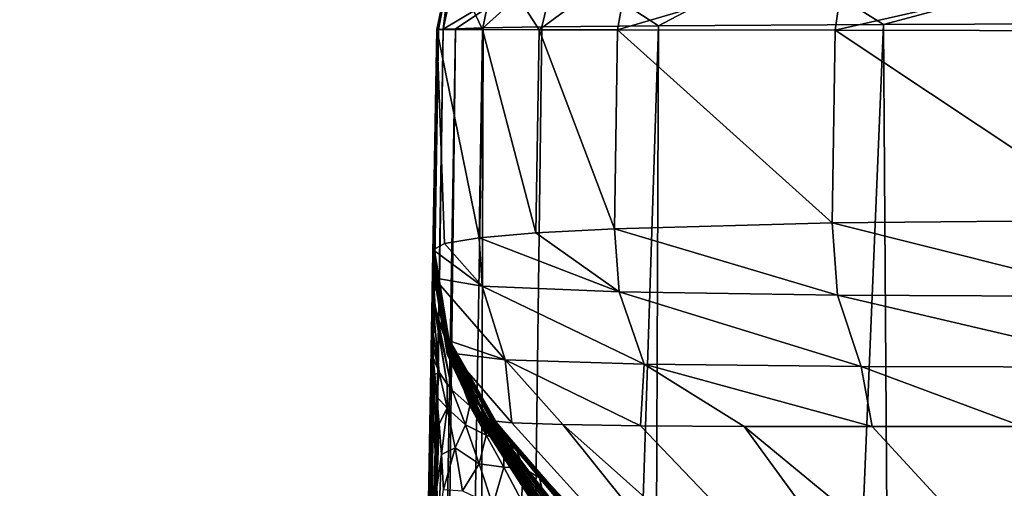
# Model space of a CAD drawing. Header units: millimetres. Extents: x -23 to 23, y 0 to 187.
# Tile 17 of 37: x -23.5 to -18.11, y 128.51 to 131.07. Entities that reach past the tile are written whole.
import ezdxf

# ---------------------------------------------------------------- set-up
doc = ezdxf.new("R2010")
doc.units = ezdxf.units.MM
doc.header["$LTSCALE"] = 83.635285
for name, color, linetype in [('10', 7, 'CONTINUOUS'), ('102', 7, 'CONTINUOUS'), ('109', 7, 'CONTINUOUS'), ('11', 7, 'CONTINUOUS'), ('110', 7, 'CONTINUOUS'), ('111', 7, 'CONTINUOUS'), ('12', 7, 'CONTINUOUS'), ('25', 7, 'CONTINUOUS'), ('26', 7, 'CONTINUOUS'), ('31', 7, 'CONTINUOUS'), ('35', 7, 'CONTINUOUS'), ('40', 7, 'CONTINUOUS'), ('56', 7, 'CONTINUOUS'), ('63', 7, 'CONTINUOUS'), ('7', 7, 'CONTINUOUS'), ('74', 7, 'CONTINUOUS'), ('75', 7, 'CONTINUOUS'), ('76', 7, 'CONTINUOUS'), ('77', 7, 'CONTINUOUS'), ('78', 7, 'CONTINUOUS'), ('79', 7, 'CONTINUOUS'), ('8', 7, 'CONTINUOUS'), ('80', 7, 'CONTINUOUS'), ('81', 7, 'CONTINUOUS'), ('82', 7, 'CONTINUOUS'), ('83', 7, 'CONTINUOUS'), ('9', 7, 'CONTINUOUS')]:
    doc.layers.add(name, color=color, linetype=linetype)

msp = doc.modelspace()

# ---------------------------------------------------------------- linework, layer by layer
at = {"layer": '10', "color": 7, "linetype": 'CONTINUOUS'}
for points in [[(-20.896, 128.8658, 95.4939), (-20.8886, 128.8624, 95.2606), (-20.9013, 128.8686, 95.7208), (-20.896, 128.8658, 95.4939)], [(-20.9013, 128.8686, 95.7208), (-20.8886, 128.8624, 95.2606), (-20.5175, 128.4072, 95.6665), (-20.9013, 128.8686, 95.7208)], [(-20.5175, 128.4072, 95.6665), (-20.8886, 128.8624, 95.2606), (-20.5009, 128.3964, 95.4729), (-20.5175, 128.4072, 95.6665)]]:
    msp.add_3dface(points, dxfattribs=at)
at = {"layer": '102', "color": 7, "linetype": 'CONTINUOUS'}
for points in [[(-21.1361, 131.3947, -0.0002), (-21.2171, 131.0174, 0.0001), (-21.1411, 131.3827, 124), (-21.1361, 131.3947, -0.0002)], [(-21.2171, 131.0174, 0.0001), (-21.2171, 131.0174, 62.0001), (-21.1411, 131.3827, 124), (-21.2171, 131.0174, 0.0001)], [(-21.2171, 131.0174, 62.0001), (-21.2171, 131.0174, 124), (-21.1411, 131.3827, 124), (-21.2171, 131.0174, 62.0001)]]:
    msp.add_3dface(points, dxfattribs=at)
at = {"layer": '109', "color": 7, "linetype": 'CONTINUOUS'}
for points in [[(-21.1151, 131.0222, -2.2515), (-21.182, 131.0191, -1.3526), (-20.5558, 131.3959, -5.1303), (-21.1151, 131.0222, -2.2515)], [(-20.5558, 131.3959, -5.1303), (-21.182, 131.0191, -1.3526), (-21.1006, 131.3959, -1.3485), (-20.5558, 131.3959, -5.1303)], [(-20.9636, 131.0263, -3.4754), (-21.1151, 131.0222, -2.2515), (-20.5558, 131.3959, -5.1303), (-20.9636, 131.0263, -3.4754)], [(-20.6433, 131.0318, -5.1134), (-20.9636, 131.0263, -3.4754), (-20.5558, 131.3959, -5.1303), (-20.6433, 131.0318, -5.1134)], [(-20.0042, 131.0385, -7.2764), (-20.6433, 131.0318, -5.1134), (-20.5558, 131.3959, -5.1303), (-20.0042, 131.0385, -7.2764)], [(-19.33, 131.3959, -8.7488), (-20.0042, 131.0385, -7.2764), (-20.5558, 131.3959, -5.1303), (-19.33, 131.3959, -8.7488)], [(-18.7723, 131.0457, -10.0803), (-20.0042, 131.0385, -7.2764), (-19.33, 131.3959, -8.7488), (-18.7723, 131.0457, -10.0803)], [(-17.4652, 131.3959, -12.0839), (-18.7723, 131.0457, -10.0803), (-19.33, 131.3959, -8.7488), (-17.4652, 131.3959, -12.0839)], [(-17.7782, 131.049, -11.762), (-18.7723, 131.0457, -10.0803), (-17.4652, 131.3959, -12.0839), (-17.7782, 131.049, -11.762)]]:
    msp.add_3dface(points, dxfattribs=at)
at = {"layer": '11', "color": 7, "linetype": 'CONTINUOUS'}
for points in [[(-21.0091, 128.9199, 116.7852), (-21.0087, 128.9202, 114.7234), (-19.2211, 126.1871, 116.8175), (-21.0091, 128.9199, 116.7852)], [(-20.9987, 128.913, 119.0678), (-21.0091, 128.9199, 116.7852), (-19.2211, 126.1871, 116.8175), (-20.9987, 128.913, 119.0678)], [(-21.0087, 128.9202, 114.7234), (-21.0027, 128.9173, 112.8745), (-19.2299, 126.1665, 114.6668), (-21.0087, 128.9202, 114.7234)], [(-19.2211, 126.1871, 116.8175), (-21.0087, 128.9202, 114.7234), (-19.2299, 126.1665, 114.6668), (-19.2211, 126.1871, 116.8175)], [(-21.0027, 128.9173, 112.8745), (-20.9946, 128.9134, 111.1985), (-19.1993, 126.1555, 112.4364), (-21.0027, 128.9173, 112.8745)], [(-19.2299, 126.1665, 114.6668), (-21.0027, 128.9173, 112.8745), (-19.1993, 126.1555, 112.4364), (-19.2299, 126.1665, 114.6668)], [(-20.9752, 128.9002, 121.4589), (-20.9987, 128.913, 119.0678), (-19.1645, 126.2207, 118.9061), (-20.9752, 128.9002, 121.4589)], [(-19.1645, 126.2207, 118.9061), (-20.9987, 128.913, 119.0678), (-19.2211, 126.1871, 116.8175), (-19.1645, 126.2207, 118.9061)], [(-20.9946, 128.9134, 111.1985), (-20.9863, 128.9094, 109.6701), (-19.1993, 126.1555, 112.4364), (-20.9946, 128.9134, 111.1985)], [(-20.9906, 128.9122, 99.3251), (-20.9907, 128.9094, 98.3701), (-18.5748, 125.3753, 100.6424), (-20.9906, 128.9122, 99.3251)], [(-20.9907, 128.9094, 98.3701), (-20.9845, 128.904, 97.9092), (-18.2372, 125.0258, 99.5526), (-20.9907, 128.9094, 98.3701)], [(-18.5748, 125.3753, 100.6424), (-20.9907, 128.9094, 98.3701), (-18.2372, 125.0258, 99.5526), (-18.5748, 125.3753, 100.6424)], [(-20.983, 128.9097, 100.4738), (-20.9906, 128.9122, 99.3251), (-18.7905, 125.6735, 102.0124), (-20.983, 128.9097, 100.4738)], [(-18.7905, 125.6735, 102.0124), (-20.9906, 128.9122, 99.3251), (-18.5748, 125.3753, 100.6424), (-18.7905, 125.6735, 102.0124)], [(-20.9863, 128.9094, 109.6701), (-20.979, 128.9061, 108.2623), (-19.1435, 126.1439, 110.1442), (-20.9863, 128.9094, 109.6701)], [(-19.1993, 126.1555, 112.4364), (-20.9863, 128.9094, 109.6701), (-19.1435, 126.1439, 110.1442), (-19.1993, 126.1555, 112.4364)], [(-20.9845, 128.904, 97.9092), (-20.97, 128.8946, 97.419), (-18.2372, 125.0258, 99.5526), (-20.9845, 128.904, 97.9092)], [(-20.9743, 128.9056, 101.8872), (-20.983, 128.9097, 100.4738), (-18.9206, 125.896, 103.6965), (-20.9743, 128.9056, 101.8872)], [(-18.9206, 125.896, 103.6965), (-20.983, 128.9097, 100.4738), (-18.7905, 125.6735, 102.0124), (-18.9206, 125.896, 103.6965)], [(-20.979, 128.9061, 108.2623), (-20.9697, 128.9024, 105.7333), (-19.0769, 126.1131, 107.8554), (-20.979, 128.9061, 108.2623)], [(-19.1435, 126.1439, 110.1442), (-20.979, 128.9061, 108.2623), (-19.0769, 126.1131, 107.8554), (-19.1435, 126.1439, 110.1442)], [(-20.9383, 128.8823, 123.8676), (-20.9752, 128.9002, 121.4589), (-18.9073, 126.3174, 123.0537), (-20.9383, 128.8823, 123.8676)], [(-18.9073, 126.3174, 123.0537), (-20.9752, 128.9002, 121.4589), (-19.0614, 126.2671, 120.9708), (-18.9073, 126.3174, 123.0537)], [(-19.0614, 126.2671, 120.9708), (-20.9752, 128.9002, 121.4589), (-19.1645, 126.2207, 118.9061), (-19.0614, 126.2671, 120.9708)], [(-20.9688, 128.9026, 103.6207), (-20.9743, 128.9056, 101.8872), (-19.0062, 126.0381, 105.6707), (-20.9688, 128.9026, 103.6207)], [(-19.0062, 126.0381, 105.6707), (-20.9743, 128.9056, 101.8872), (-18.9206, 125.896, 103.6965), (-19.0062, 126.0381, 105.6707)], [(-20.97, 128.8946, 97.419), (-20.9468, 128.8829, 96.8841), (-17.7692, 124.6619, 98.6802), (-20.97, 128.8946, 97.419)], [(-18.2372, 125.0258, 99.5526), (-20.97, 128.8946, 97.419), (-17.7692, 124.6619, 98.6802), (-18.2372, 125.0258, 99.5526)], [(-20.9697, 128.9024, 105.7333), (-20.9688, 128.9026, 103.6207), (-19.0062, 126.0381, 105.6707), (-20.9697, 128.9024, 105.7333)], [(-19.0769, 126.1131, 107.8554), (-20.9697, 128.9024, 105.7333), (-19.0062, 126.0381, 105.6707), (-19.0769, 126.1131, 107.8554)], [(-20.9468, 128.8829, 96.8841), (-20.9163, 128.8704, 96.2873), (-20.0346, 127.6932, 97.0084), (-20.9468, 128.8829, 96.8841)], [(-17.7692, 124.6619, 98.6802), (-20.9468, 128.8829, 96.8841), (-18.618, 125.9223, 97.5763), (-17.7692, 124.6619, 98.6802)], [(-18.618, 125.9223, 97.5763), (-20.9468, 128.8829, 96.8841), (-19.4223, 126.9048, 97.2966), (-18.618, 125.9223, 97.5763)], [(-19.4223, 126.9048, 97.2966), (-20.9468, 128.8829, 96.8841), (-20.0346, 127.6932, 97.0084), (-19.4223, 126.9048, 97.2966)]]:
    msp.add_3dface(points, dxfattribs=at)
at = {"layer": '110', "color": 7, "linetype": 'CONTINUOUS'}
for points in [[(-21.2083, 131.0176, -0.6721), (-21.2171, 131.0174, 0.0001), (-21.1361, 131.3947, -0.0002), (-21.2083, 131.0176, -0.6721)], [(-21.182, 131.0191, -1.3526), (-21.2083, 131.0176, -0.6721), (-21.1361, 131.3947, -0.0002), (-21.182, 131.0191, -1.3526)], [(-21.182, 131.0191, -1.3526), (-21.1361, 131.3947, -0.0002), (-21.1006, 131.3959, -1.3485), (-21.182, 131.0191, -1.3526)]]:
    msp.add_3dface(points, dxfattribs=at)
at = {"layer": '111', "color": 7, "linetype": 'CONTINUOUS'}
for points in [[(-21.2171, 131.0174, 124), (-20.9669, 131.017, 126.2229), (-21.1411, 131.3827, 124), (-21.2171, 131.0174, 124)], [(-21.1411, 131.3827, 124), (-20.9669, 131.017, 126.2229), (-20.8933, 131.3827, 126.2041), (-21.1411, 131.3827, 124)], [(-20.9669, 131.017, 126.2229), (-20.6569, 131.0164, 127.3), (-20.8933, 131.3827, 126.2041), (-20.9669, 131.017, 126.2229)], [(-20.8933, 131.3827, 126.2041), (-20.6569, 131.0164, 127.3), (-20.1623, 131.3827, 128.2976), (-20.8933, 131.3827, 126.2041)], [(-20.6569, 131.0164, 127.3), (-20.2282, 131.0157, 128.3359), (-20.1623, 131.3827, 128.2976), (-20.6569, 131.0164, 127.3)], [(-20.2282, 131.0157, 128.3359), (-19.0384, 131.0136, 130.2312), (-18.9845, 131.3827, 130.1768), (-20.2282, 131.0157, 128.3359)], [(-20.1623, 131.3827, 128.2976), (-20.2282, 131.0157, 128.3359), (-18.9845, 131.3827, 130.1768), (-20.1623, 131.3827, 128.2976)], [(-19.0384, 131.0136, 130.2312), (-17.458, 131.0109, 131.8136), (-17.4182, 131.3827, 131.7481), (-19.0384, 131.0136, 130.2312)], [(-18.9845, 131.3827, 130.1768), (-19.0384, 131.0136, 130.2312), (-17.4182, 131.3827, 131.7481), (-18.9845, 131.3827, 130.1768)]]:
    msp.add_3dface(points, dxfattribs=at)
at = {"layer": '12', "color": 7, "linetype": 'CONTINUOUS'}
for points in [[(-20.9383, 128.8823, 123.8676), (-18.9073, 126.3174, 123.0537), (-18.4652, 126.2812, 124.8829), (-20.9383, 128.8823, 123.8676)], [(-20.9351, 128.8799, 123.9506), (-20.9383, 128.8823, 123.8676), (-18.4652, 126.2812, 124.8829), (-20.9351, 128.8799, 123.9506)], [(-20.9317, 128.8783, 124.0352), (-20.9351, 128.8799, 123.9506), (-18.4652, 126.2812, 124.8829), (-20.9317, 128.8783, 124.0352)], [(-20.8063, 128.8645, 125.2597), (-20.9317, 128.8783, 124.0352), (-18.4652, 126.2812, 124.8829), (-20.8063, 128.8645, 125.2597)], [(-20.5286, 128.8552, 126.4642), (-20.8063, 128.8645, 125.2597), (-18.4652, 126.2812, 124.8829), (-20.5286, 128.8552, 126.4642)], [(-20.1025, 128.8487, 127.6267), (-20.5286, 128.8552, 126.4642), (-17.7249, 126.3596, 126.657), (-20.1025, 128.8487, 127.6267)], [(-17.7249, 126.3596, 126.657), (-20.5286, 128.8552, 126.4642), (-18.4652, 126.2812, 124.8829), (-17.7249, 126.3596, 126.657)], [(-19.5352, 128.8451, 128.7269), (-20.1025, 128.8487, 127.6267), (-17.7249, 126.3596, 126.657), (-19.5352, 128.8451, 128.7269)], [(-18.8351, 128.8439, 129.7485), (-19.5352, 128.8451, 128.7269), (-16.627, 126.4453, 128.2554), (-18.8351, 128.8439, 129.7485)], [(-16.627, 126.4453, 128.2554), (-19.5352, 128.8451, 128.7269), (-17.7249, 126.3596, 126.657), (-16.627, 126.4453, 128.2554)], [(-18.0126, 128.8441, 130.6761), (-18.8351, 128.8439, 129.7485), (-16.627, 126.4453, 128.2554), (-18.0126, 128.8441, 130.6761)]]:
    msp.add_3dface(points, dxfattribs=at)
at = {"layer": '25', "color": 7, "linetype": 'CONTINUOUS'}
for points in [[(-21.2171, 131.0174, 0.0001), (-21.3191, 125.1653, 0.0001), (-21.402, 120.4095, 0.0617), (-21.2171, 131.0174, 0.0001)], [(-21.3828, 121.5059, 0.2464), (-21.2171, 131.0174, 0.0001), (-21.402, 120.4095, 0.0617), (-21.3828, 121.5059, 0.2464)], [(-21.2171, 131.0174, 0.0001), (-21.3828, 121.5059, 0.2464), (-21.3461, 123.6133, 0.9782), (-21.2171, 131.0174, 0.0001)], [(-21.3129, 125.519, 2.1623), (-21.2171, 131.0174, 0.0001), (-21.3461, 123.6133, 0.9782), (-21.3129, 125.519, 2.1623)], [(-21.285, 127.1218, 3.7455), (-21.2171, 131.0174, 0.0001), (-21.3129, 125.519, 2.1623), (-21.285, 127.1218, 3.7455)], [(-21.2638, 128.3398, 5.6561), (-21.2171, 131.0174, 0.0001), (-21.285, 127.1218, 3.7455), (-21.2638, 128.3398, 5.6561)], [(-21.256, 128.7889, 6.7176), (-21.2171, 131.0174, 0.0001), (-21.2638, 128.3398, 5.6561), (-21.256, 128.7889, 6.7176)], [(-21.2502, 129.1209, 7.8333), (-21.2171, 131.0174, 0.0001), (-21.256, 128.7889, 6.7176), (-21.2502, 129.1209, 7.8333)], [(-21.2466, 129.3275, 8.9782), (-21.2171, 131.0174, 0.0001), (-21.2502, 129.1209, 7.8333), (-21.2466, 129.3275, 8.9782)], [(-21.2452, 129.4055, 10.1313), (-21.2171, 131.0174, 0.0001), (-21.2466, 129.3275, 8.9782), (-21.2452, 129.4055, 10.1313)], [(-21.2424, 129.5658, 20.9773), (-21.2171, 131.0174, 0.0001), (-21.2452, 129.4055, 10.1313), (-21.2424, 129.5658, 20.9773)], [(-21.242, 129.5885, 22.5663), (-21.2171, 131.0174, 0.0001), (-21.2424, 129.5658, 20.9773), (-21.242, 129.5885, 22.5663)], [(-21.24, 129.7072, 30.8594), (-21.2171, 131.0174, 0.0001), (-21.242, 129.5885, 22.5663), (-21.24, 129.7072, 30.8594)], [(-21.2382, 129.8057, 39.8446), (-21.2171, 131.0174, 0.0001), (-21.24, 129.7072, 30.8594), (-21.2382, 129.8057, 39.8446)], [(-21.2389, 129.767, 120.6175), (-21.2171, 131.0174, 62.0001), (-21.2393, 129.7472, 117.6074), (-21.2389, 129.767, 120.6175)], [(-21.2393, 129.7472, 117.6074), (-21.2171, 131.0174, 62.0001), (-21.2393, 129.7453, 114.8083), (-21.2393, 129.7472, 117.6074)], [(-21.2393, 129.7453, 114.8083), (-21.2171, 131.0174, 62.0001), (-21.2391, 129.7554, 112.1996), (-21.2393, 129.7453, 114.8083)], [(-21.2391, 129.7554, 112.1996), (-21.2171, 131.0174, 62.0001), (-21.2389, 129.7686, 109.7524), (-21.2391, 129.7554, 112.1996)], [(-21.2386, 129.7868, 103.2576), (-21.2171, 131.0174, 62.0001), (-21.239, 129.7646, 99.5847), (-21.2386, 129.7868, 103.2576)], [(-21.239, 129.7646, 99.5847), (-21.2171, 131.0174, 62.0001), (-21.2377, 129.8351, 96.0367), (-21.239, 129.7646, 99.5847)], [(-21.2382, 129.8085, 123.8531), (-21.2171, 131.0174, 62.0001), (-21.2389, 129.767, 120.6175), (-21.2382, 129.8085, 123.8531)], [(-21.2389, 129.7686, 109.7524), (-21.2171, 131.0174, 62.0001), (-21.2387, 129.7799, 107.4492), (-21.2389, 129.7686, 109.7524)], [(-21.2387, 129.7799, 107.4492), (-21.2171, 131.0174, 62.0001), (-21.2386, 129.7868, 103.2576), (-21.2387, 129.7799, 107.4492)], [(-21.2377, 129.8377, 48), (-21.2171, 131.0174, 0.0001), (-21.2382, 129.8057, 39.8446), (-21.2377, 129.8377, 48)], [(-21.2381, 129.8125, 124), (-21.2171, 131.0174, 62.0001), (-21.2382, 129.8101, 123.9261), (-21.2381, 129.8125, 124)], [(-21.2382, 129.8101, 123.9261), (-21.2171, 131.0174, 62.0001), (-21.2382, 129.8085, 123.8531), (-21.2382, 129.8101, 123.9261)], [(-21.2171, 131.0174, 124), (-21.2171, 131.0174, 62.0001), (-21.2381, 129.8125, 124), (-21.2171, 131.0174, 124)], [(-21.2171, 131.0174, 62.0001), (-21.2171, 131.0174, 0.0001), (-21.2377, 129.8377, 48), (-21.2171, 131.0174, 62.0001)], [(-21.2377, 129.8351, 96.0367), (-21.2171, 131.0174, 62.0001), (-21.2376, 129.8414, 95.7325), (-21.2377, 129.8351, 96.0367)], [(-21.2376, 129.8408, 94.4389), (-21.2171, 131.0174, 62.0001), (-21.2377, 129.8377, 94), (-21.2376, 129.8408, 94.4389)], [(-21.2377, 129.8377, 94), (-21.2171, 131.0174, 62.0001), (-21.2377, 129.8377, 71), (-21.2377, 129.8377, 94)], [(-21.2377, 129.8377, 71), (-21.2171, 131.0174, 62.0001), (-21.2377, 129.8377, 48), (-21.2377, 129.8377, 71)], [(-21.2376, 129.8414, 95.7325), (-21.2171, 131.0174, 62.0001), (-21.2376, 129.8449, 95.5106), (-21.2376, 129.8414, 95.7325)], [(-21.2376, 129.8449, 95.5106), (-21.2171, 131.0174, 62.0001), (-21.2375, 129.8502, 95.2871), (-21.2376, 129.8449, 95.5106)], [(-21.2375, 129.8499, 94.8651), (-21.2171, 131.0174, 62.0001), (-21.2376, 129.8408, 94.4389), (-21.2375, 129.8499, 94.8651)], [(-21.2375, 129.8502, 95.2871), (-21.2171, 131.0174, 62.0001), (-21.2374, 129.8529, 95.0756), (-21.2375, 129.8502, 95.2871)], [(-21.2374, 129.8529, 95.0756), (-21.2171, 131.0174, 62.0001), (-21.2375, 129.8499, 94.8651), (-21.2374, 129.8529, 95.0756)], [(-21.2379, 129.8239, 96.3319), (-21.239, 129.7646, 99.5847), (-21.2377, 129.8351, 96.0367), (-21.2379, 129.8239, 96.3319)]]:
    msp.add_3dface(points, dxfattribs=at)
at = {"layer": '26', "color": 7, "linetype": 'CONTINUOUS'}
for points in [[(-21.2171, 131.0174, 124), (-21.2381, 129.8125, 124), (-21.1746, 129.8471, 125.1197), (-21.2171, 131.0174, 124)], [(-20.9669, 131.017, 126.2229), (-21.2171, 131.0174, 124), (-20.9862, 129.8779, 126.2255), (-20.9669, 131.017, 126.2229)], [(-20.9862, 129.8779, 126.2255), (-21.2171, 131.0174, 124), (-21.1746, 129.8471, 125.1197), (-20.9862, 129.8779, 126.2255)], [(-20.6752, 129.9044, 127.3032), (-20.9669, 131.017, 126.2229), (-20.9862, 129.8779, 126.2255), (-20.6752, 129.9044, 127.3032)], [(-20.6569, 131.0164, 127.3), (-20.9669, 131.017, 126.2229), (-20.6752, 129.9044, 127.3032), (-20.6569, 131.0164, 127.3)], [(-20.2457, 129.9267, 128.339), (-20.6569, 131.0164, 127.3), (-20.6752, 129.9044, 127.3032), (-20.2457, 129.9267, 128.339)], [(-20.2282, 131.0157, 128.3359), (-20.6569, 131.0164, 127.3), (-20.2457, 129.9267, 128.339), (-20.2282, 131.0157, 128.3359)], [(-19.0544, 129.9595, 130.2342), (-20.2282, 131.0157, 128.3359), (-20.2457, 129.9267, 128.339), (-19.0544, 129.9595, 130.2342)], [(-19.0384, 131.0136, 130.2312), (-20.2282, 131.0157, 128.3359), (-19.0544, 129.9595, 130.2342), (-19.0384, 131.0136, 130.2312)], [(-17.472, 129.9745, 131.8168), (-19.0384, 131.0136, 130.2312), (-19.0544, 129.9595, 130.2342), (-17.472, 129.9745, 131.8168)], [(-17.458, 131.0109, 131.8136), (-19.0384, 131.0136, 130.2312), (-17.472, 129.9745, 131.8168), (-17.458, 131.0109, 131.8136)]]:
    msp.add_3dface(points, dxfattribs=at)
at = {"layer": '31', "color": 7, "linetype": 'CONTINUOUS'}
for points in [[(-19.2053, 126.916, 94), (-20.9052, 128.8695, 94), (-19.5569, 127.2963, 48), (-19.2053, 126.916, 94)], [(-20.9052, 128.8695, 94), (-20.9052, 128.8695, 71), (-20.7808, 128.7163, 48), (-20.9052, 128.8695, 94)], [(-19.5569, 127.2963, 48), (-20.9052, 128.8695, 94), (-20.146, 127.9606, 48), (-19.5569, 127.2963, 48)], [(-20.146, 127.9606, 48), (-20.9052, 128.8695, 94), (-20.2747, 128.1103, 48), (-20.146, 127.9606, 48)], [(-20.2747, 128.1103, 48), (-20.9052, 128.8695, 94), (-20.4025, 128.2608, 48), (-20.2747, 128.1103, 48)], [(-20.4025, 128.2608, 48), (-20.9052, 128.8695, 94), (-20.5295, 128.4119, 48), (-20.4025, 128.2608, 48)], [(-20.5295, 128.4119, 48), (-20.9052, 128.8695, 94), (-20.6556, 128.5637, 48), (-20.5295, 128.4119, 48)], [(-20.6556, 128.5637, 48), (-20.9052, 128.8695, 94), (-20.7808, 128.7163, 48), (-20.6556, 128.5637, 48)], [(-20.9052, 128.8695, 71), (-20.9052, 128.8695, 48), (-20.7808, 128.7163, 48), (-20.9052, 128.8695, 71)]]:
    msp.add_3dface(points, dxfattribs=at)
at = {"layer": '35', "color": 7, "linetype": 'CONTINUOUS'}
for points in [[(-21.2051, 129.1413, 17.4124), (-21.2369, 129.22, 10.1336), (-21.2278, 129.1303, 10.1812), (-21.2051, 129.1413, 17.4124)], [(-21.2165, 129.0073, 10.1892), (-21.2051, 129.1413, 17.4124), (-21.2278, 129.1303, 10.1812), (-21.2165, 129.0073, 10.1892)], [(-21.1606, 128.9454, 17.6352), (-21.2051, 129.1413, 17.4124), (-21.2165, 129.0073, 10.1892), (-21.1606, 128.9454, 17.6352)], [(-21.2051, 129.1413, 17.4124), (-21.1606, 128.9454, 17.6352), (-21.1611, 129.0759, 22.7709), (-21.2051, 129.1413, 17.4124)], [(-21.1611, 129.0759, 22.7709), (-21.1606, 128.9454, 17.6352), (-21.1332, 129.043, 25.339), (-21.1611, 129.0759, 22.7709)], [(-21.1332, 129.043, 25.339), (-21.1606, 128.9454, 17.6352), (-21.0611, 128.8531, 25.1537), (-21.1332, 129.043, 25.339)], [(-21.1332, 129.043, 25.339), (-21.0611, 128.8531, 25.1537), (-21.0366, 128.9572, 32.9638), (-21.1332, 129.043, 25.339)], [(-21.2042, 128.8588, 10.1552), (-21.1606, 128.9454, 17.6352), (-21.2165, 129.0073, 10.1892), (-21.2042, 128.8588, 10.1552)], [(-21.1921, 128.691, 10.0874), (-21.1606, 128.9454, 17.6352), (-21.2042, 128.8588, 10.1552), (-21.1921, 128.691, 10.0874)], [(-21.1178, 128.7279, 17.5034), (-21.1606, 128.9454, 17.6352), (-21.1921, 128.691, 10.0874), (-21.1178, 128.7279, 17.5034)], [(-21.1606, 128.9454, 17.6352), (-21.1178, 128.7279, 17.5034), (-21.0611, 128.8531, 25.1537), (-21.1606, 128.9454, 17.6352)], [(-21.0366, 128.9572, 32.9638), (-21.0611, 128.8531, 25.1537), (-20.9467, 128.7967, 32.7778), (-21.0366, 128.9572, 32.9638)], [(-21.0366, 128.9572, 32.9638), (-20.9467, 128.7967, 32.7778), (-20.9927, 128.9256, 36.3358), (-21.0366, 128.9572, 32.9638)], [(-20.9927, 128.9256, 36.3358), (-20.9467, 128.7967, 32.7778), (-20.9446, 128.8947, 40.6919), (-20.9927, 128.9256, 36.3358)], [(-20.9446, 128.8947, 40.6919), (-20.9467, 128.7967, 32.7778), (-20.8501, 128.7643, 40.4376), (-20.9446, 128.8947, 40.6919)], [(-20.9052, 128.8695, 48), (-20.9446, 128.8947, 40.6919), (-20.8501, 128.7643, 40.4376), (-20.9052, 128.8695, 48)], [(-21.0611, 128.8531, 25.1537), (-21.1178, 128.7279, 17.5034), (-20.9858, 128.6405, 25.0224), (-21.0611, 128.8531, 25.1537)], [(-21.0611, 128.8531, 25.1537), (-20.9858, 128.6405, 25.0224), (-20.9467, 128.7967, 32.7778), (-21.0611, 128.8531, 25.1537)], [(-20.7808, 128.7163, 48), (-20.9052, 128.8695, 48), (-20.8501, 128.7643, 40.4376), (-20.7808, 128.7163, 48)], [(-20.9467, 128.7967, 32.7778), (-20.9858, 128.6405, 25.0224), (-20.8508, 128.6215, 32.7147), (-20.9467, 128.7967, 32.7778)], [(-20.9467, 128.7967, 32.7778), (-20.8508, 128.6215, 32.7147), (-20.8501, 128.7643, 40.4376), (-20.9467, 128.7967, 32.7778)], [(-20.8501, 128.7643, 40.4376), (-20.8508, 128.6215, 32.7147), (-20.7424, 128.6173, 40.4295), (-20.8501, 128.7643, 40.4376)], [(-20.7808, 128.7163, 48), (-20.8501, 128.7643, 40.4376), (-20.7424, 128.6173, 40.4295), (-20.7808, 128.7163, 48)], [(-21.1804, 128.5006, 9.9924), (-21.1178, 128.7279, 17.5034), (-21.1921, 128.691, 10.0874), (-21.1804, 128.5006, 9.9924)], [(-21.0768, 128.4927, 17.3349), (-21.1178, 128.7279, 17.5034), (-21.1804, 128.5006, 9.9924), (-21.0768, 128.4927, 17.3349)], [(-21.1178, 128.7279, 17.5034), (-21.0768, 128.4927, 17.3349), (-20.9858, 128.6405, 25.0224), (-21.1178, 128.7279, 17.5034)], [(-20.6556, 128.5637, 48), (-20.7808, 128.7163, 48), (-20.7424, 128.6173, 40.4295), (-20.6556, 128.5637, 48)], [(-20.9858, 128.6405, 25.0224), (-21.0768, 128.4927, 17.3349), (-20.9113, 128.4141, 24.8775), (-20.9858, 128.6405, 25.0224)], [(-20.9858, 128.6405, 25.0224), (-20.9113, 128.4141, 24.8775), (-20.8508, 128.6215, 32.7147), (-20.9858, 128.6405, 25.0224)], [(-20.8508, 128.6215, 32.7147), (-20.9113, 128.4141, 24.8775), (-20.7545, 128.4403, 32.6492), (-20.8508, 128.6215, 32.7147)], [(-20.8508, 128.6215, 32.7147), (-20.7545, 128.4403, 32.6492), (-20.7424, 128.6173, 40.4295), (-20.8508, 128.6215, 32.7147)], [(-20.7424, 128.6173, 40.4295), (-20.7545, 128.4403, 32.6492), (-20.6341, 128.4692, 40.4214), (-20.7424, 128.6173, 40.4295)], [(-20.6556, 128.5637, 48), (-20.7424, 128.6173, 40.4295), (-20.6341, 128.4692, 40.4214), (-20.6556, 128.5637, 48)], [(-20.5295, 128.4119, 48), (-20.6556, 128.5637, 48), (-20.6341, 128.4692, 40.4214), (-20.5295, 128.4119, 48)]]:
    msp.add_3dface(points, dxfattribs=at)
at = {"layer": '40', "color": 7, "linetype": 'CONTINUOUS'}
for points in [[(-21.2382, 128.8846, 7.9832), (-21.2369, 129.22, 10.1336), (-21.2418, 129.1796, 8.9912), (-21.2382, 128.8846, 7.9832)], [(-21.2278, 129.1303, 10.1812), (-21.2369, 129.22, 10.1336), (-21.2382, 128.8846, 7.9832), (-21.2278, 129.1303, 10.1812)], [(-21.2477, 129.0124, 7.869), (-21.2382, 128.8846, 7.9832), (-21.2418, 129.1796, 8.9912), (-21.2477, 129.0124, 7.869)], [(-21.2278, 129.1303, 10.1812), (-21.2382, 128.8846, 7.9832), (-21.2272, 128.7107, 8.0085), (-21.2278, 129.1303, 10.1812)], [(-21.2165, 129.0073, 10.1892), (-21.2278, 129.1303, 10.1812), (-21.2272, 128.7107, 8.0085), (-21.2165, 129.0073, 10.1892)], [(-21.2549, 128.7151, 6.7591), (-21.2573, 128.1845, 5.8673), (-21.2477, 129.0124, 7.869), (-21.2549, 128.7151, 6.7591)], [(-21.2477, 129.0124, 7.869), (-21.2573, 128.1845, 5.8673), (-21.2382, 128.8846, 7.9832), (-21.2477, 129.0124, 7.869)], [(-21.2042, 128.8588, 10.1552), (-21.2165, 129.0073, 10.1892), (-21.2272, 128.7107, 8.0085), (-21.2042, 128.8588, 10.1552)], [(-21.2573, 128.1845, 5.8673), (-21.2499, 128.0135, 5.9385), (-21.2382, 128.8846, 7.9832), (-21.2573, 128.1845, 5.8673)], [(-21.2382, 128.8846, 7.9832), (-21.2499, 128.0135, 5.9385), (-21.2272, 128.7107, 8.0085), (-21.2382, 128.8846, 7.9832)], [(-21.2042, 128.8588, 10.1552), (-21.2272, 128.7107, 8.0085), (-21.2167, 128.5123, 7.9709), (-21.2042, 128.8588, 10.1552)], [(-21.1921, 128.691, 10.0874), (-21.2042, 128.8588, 10.1552), (-21.2167, 128.5123, 7.9709), (-21.1921, 128.691, 10.0874)], [(-21.2633, 128.2966, 5.7033), (-21.2573, 128.1845, 5.8673), (-21.2549, 128.7151, 6.7591), (-21.2633, 128.2966, 5.7033)], [(-21.2499, 128.0135, 5.9385), (-21.2429, 127.8117, 5.9395), (-21.2272, 128.7107, 8.0085), (-21.2499, 128.0135, 5.9385)], [(-21.2272, 128.7107, 8.0085), (-21.2429, 127.8117, 5.9395), (-21.2167, 128.5123, 7.9709), (-21.2272, 128.7107, 8.0085)], [(-21.1921, 128.691, 10.0874), (-21.2167, 128.5123, 7.9709), (-21.2078, 128.3001, 7.8968), (-21.1921, 128.691, 10.0874)], [(-21.1804, 128.5006, 9.9924), (-21.1921, 128.691, 10.0874), (-21.2078, 128.3001, 7.8968), (-21.1804, 128.5006, 9.9924)], [(-21.2429, 127.8117, 5.9395), (-21.2375, 127.5943, 5.8994), (-21.2167, 128.5123, 7.9709), (-21.2429, 127.8117, 5.9395)], [(-21.2167, 128.5123, 7.9709), (-21.2375, 127.5943, 5.8994), (-21.2078, 128.3001, 7.8968), (-21.2167, 128.5123, 7.9709)]]:
    msp.add_3dface(points, dxfattribs=at)
at = {"layer": '56', "color": 7, "linetype": 'CONTINUOUS'}
for points in [[(-20.9013, 128.8686, 95.7208), (-20.9163, 128.8704, 96.2873), (-20.9092, 128.8724, 96.0088), (-20.9013, 128.8686, 95.7208)], [(-20.9013, 128.8686, 95.7208), (-20.5175, 128.4072, 95.6665), (-20.9163, 128.8704, 96.2873), (-20.9013, 128.8686, 95.7208)], [(-20.9163, 128.8704, 96.2873), (-20.5175, 128.4072, 95.6665), (-20.0346, 127.6932, 97.0084), (-20.9163, 128.8704, 96.2873)]]:
    msp.add_3dface(points, dxfattribs=at)
at = {"layer": '63', "color": 7, "linetype": 'CONTINUOUS'}
for points in [[(-20.8926, 128.867, 94.8931), (-20.487, 128.3811, 94.8298), (-20.8908, 128.8675, 95.076), (-20.8926, 128.867, 94.8931)], [(-20.487, 128.3811, 94.8298), (-20.8886, 128.8624, 95.2606), (-20.8908, 128.8675, 95.076), (-20.487, 128.3811, 94.8298)], [(-20.8886, 128.8624, 95.2606), (-20.487, 128.3811, 94.8298), (-20.5009, 128.3964, 95.4729), (-20.8886, 128.8624, 95.2606)]]:
    msp.add_3dface(points, dxfattribs=at)
at = {"layer": '7', "color": 7, "linetype": 'CONTINUOUS'}
for points in [[(-21.0649, 98.3545, -7.8468), (-21.5062, 98.3545, -5.6614), (-20.9636, 131.0263, -3.4754), (-21.0649, 98.3545, -7.8468)], [(-20.9636, 131.0263, -3.4754), (-21.5062, 98.3545, -5.6614), (-21.1151, 131.0222, -2.2515), (-20.9636, 131.0263, -3.4754)], [(-20.1365, 98.3545, -10.5681), (-21.0649, 98.3545, -7.8468), (-20.0042, 131.0385, -7.2764), (-20.1365, 98.3545, -10.5681)], [(-20.0042, 131.0385, -7.2764), (-21.0649, 98.3545, -7.8468), (-20.6433, 131.0318, -5.1134), (-20.0042, 131.0385, -7.2764)], [(-20.6433, 131.0318, -5.1134), (-21.0649, 98.3545, -7.8468), (-20.9636, 131.0263, -3.4754), (-20.6433, 131.0318, -5.1134)], [(-18.5512, 98.3545, -13.5084), (-20.1365, 98.3545, -10.5681), (-18.7723, 131.0457, -10.0803), (-18.5512, 98.3545, -13.5084)], [(-18.7723, 131.0457, -10.0803), (-20.1365, 98.3545, -10.5681), (-20.0042, 131.0385, -7.2764), (-18.7723, 131.0457, -10.0803)], [(-17.7782, 131.049, -11.762), (-18.5512, 98.3545, -13.5084), (-18.7723, 131.0457, -10.0803), (-17.7782, 131.049, -11.762)], [(-16.2824, 98.3545, -16.2824), (-18.5512, 98.3545, -13.5084), (-15.1136, 131.052, -15.0447), (-16.2824, 98.3545, -16.2824)], [(-15.1136, 131.052, -15.0447), (-18.5512, 98.3545, -13.5084), (-16.529, 131.0512, -13.4708), (-15.1136, 131.052, -15.0447)], [(-16.529, 131.0512, -13.4708), (-18.5512, 98.3545, -13.5084), (-17.7782, 131.049, -11.762), (-16.529, 131.0512, -13.4708)], [(-21.6608, 98.3545, -4.2081), (-21.182, 131.0191, -1.3526), (-21.1151, 131.0222, -2.2515), (-21.6608, 98.3545, -4.2081)], [(-21.5062, 98.3545, -5.6614), (-21.6608, 98.3545, -4.2081), (-21.1151, 131.0222, -2.2515), (-21.5062, 98.3545, -5.6614)]]:
    msp.add_3dface(points, dxfattribs=at)
at = {"layer": '74', "color": 7, "linetype": 'CONTINUOUS'}
for points in [[(-21.2452, 129.4055, 10.1313), (-21.2466, 129.3275, 8.9782), (-21.244, 129.3126, 10.1324), (-21.2452, 129.4055, 10.1313)], [(-21.2466, 129.3275, 8.9782), (-21.2502, 129.1209, 7.8333), (-21.2418, 129.1796, 8.9912), (-21.2466, 129.3275, 8.9782)], [(-21.2369, 129.22, 10.1336), (-21.2466, 129.3275, 8.9782), (-21.2418, 129.1796, 8.9912), (-21.2369, 129.22, 10.1336)], [(-21.2466, 129.3275, 8.9782), (-21.2369, 129.22, 10.1336), (-21.244, 129.3126, 10.1324), (-21.2466, 129.3275, 8.9782)], [(-21.2502, 129.1209, 7.8333), (-21.2477, 129.0124, 7.869), (-21.2418, 129.1796, 8.9912), (-21.2502, 129.1209, 7.8333)], [(-21.2502, 129.1209, 7.8333), (-21.256, 128.7889, 6.7176), (-21.2549, 128.7151, 6.7591), (-21.2502, 129.1209, 7.8333)], [(-21.2502, 129.1209, 7.8333), (-21.2549, 128.7151, 6.7591), (-21.2477, 129.0124, 7.869), (-21.2502, 129.1209, 7.8333)], [(-21.256, 128.7889, 6.7176), (-21.2638, 128.3398, 5.6561), (-21.2633, 128.2966, 5.7033), (-21.256, 128.7889, 6.7176)], [(-21.256, 128.7889, 6.7176), (-21.2633, 128.2966, 5.7033), (-21.2549, 128.7151, 6.7591), (-21.256, 128.7889, 6.7176)]]:
    msp.add_3dface(points, dxfattribs=at)
at = {"layer": '75', "color": 7, "linetype": 'CONTINUOUS'}
for points in [[(-21.2382, 129.8057, 39.8446), (-21.24, 129.7072, 30.8594), (-21.182, 129.3698, 39.5023), (-21.2382, 129.8057, 39.8446)], [(-21.2377, 129.8377, 48), (-21.2382, 129.8057, 39.8446), (-21.1566, 129.3244, 48), (-21.2377, 129.8377, 48)], [(-21.2382, 129.8057, 39.8446), (-21.182, 129.3698, 39.5023), (-21.1566, 129.3244, 48), (-21.2382, 129.8057, 39.8446)], [(-21.24, 129.7072, 30.8594), (-21.242, 129.5885, 22.5663), (-21.2246, 129.4706, 31.0029), (-21.24, 129.7072, 30.8594)], [(-21.24, 129.7072, 30.8594), (-21.2246, 129.4706, 31.0029), (-21.182, 129.3698, 39.5023), (-21.24, 129.7072, 30.8594)], [(-21.242, 129.5885, 22.5663), (-21.2424, 129.5658, 20.9773), (-21.1611, 129.0759, 22.7709), (-21.242, 129.5885, 22.5663)], [(-21.242, 129.5885, 22.5663), (-21.1611, 129.0759, 22.7709), (-21.1332, 129.043, 25.339), (-21.242, 129.5885, 22.5663)], [(-21.242, 129.5885, 22.5663), (-21.1332, 129.043, 25.339), (-21.2246, 129.4706, 31.0029), (-21.242, 129.5885, 22.5663)], [(-21.2424, 129.5658, 20.9773), (-21.2452, 129.4055, 10.1313), (-21.2051, 129.1413, 17.4124), (-21.2424, 129.5658, 20.9773)], [(-21.2424, 129.5658, 20.9773), (-21.2051, 129.1413, 17.4124), (-21.1611, 129.0759, 22.7709), (-21.2424, 129.5658, 20.9773)], [(-21.1332, 129.043, 25.339), (-21.0366, 128.9572, 32.9638), (-21.2246, 129.4706, 31.0029), (-21.1332, 129.043, 25.339)], [(-21.0366, 128.9572, 32.9638), (-20.9927, 128.9256, 36.3358), (-21.2246, 129.4706, 31.0029), (-21.0366, 128.9572, 32.9638)], [(-21.2246, 129.4706, 31.0029), (-20.9927, 128.9256, 36.3358), (-21.182, 129.3698, 39.5023), (-21.2246, 129.4706, 31.0029)], [(-21.2051, 129.1413, 17.4124), (-21.2452, 129.4055, 10.1313), (-21.244, 129.3126, 10.1324), (-21.2051, 129.1413, 17.4124)], [(-20.9446, 128.8947, 40.6919), (-20.9052, 128.8695, 48), (-21.182, 129.3698, 39.5023), (-20.9446, 128.8947, 40.6919)], [(-21.182, 129.3698, 39.5023), (-20.9052, 128.8695, 48), (-21.1566, 129.3244, 48), (-21.182, 129.3698, 39.5023)], [(-20.9927, 128.9256, 36.3358), (-20.9446, 128.8947, 40.6919), (-21.182, 129.3698, 39.5023), (-20.9927, 128.9256, 36.3358)], [(-21.2369, 129.22, 10.1336), (-21.2051, 129.1413, 17.4124), (-21.244, 129.3126, 10.1324), (-21.2369, 129.22, 10.1336)]]:
    msp.add_3dface(points, dxfattribs=at)
at = {"layer": '76', "color": 7, "linetype": 'CONTINUOUS'}
for points in [[(-21.2377, 129.8377, 94), (-21.2377, 129.8377, 71), (-21.1566, 129.3244, 48), (-21.2377, 129.8377, 94)], [(-21.2377, 129.8377, 94), (-21.1566, 129.3244, 48), (-21.1566, 129.3244, 94), (-21.2377, 129.8377, 94)], [(-21.2377, 129.8377, 71), (-21.2377, 129.8377, 48), (-21.1566, 129.3244, 48), (-21.2377, 129.8377, 71)], [(-20.9052, 128.8695, 71), (-20.9052, 128.8695, 94), (-21.1566, 129.3244, 94), (-20.9052, 128.8695, 71)], [(-20.9052, 128.8695, 48), (-20.9052, 128.8695, 71), (-21.1566, 129.3244, 94), (-20.9052, 128.8695, 48)], [(-21.1566, 129.3244, 48), (-20.9052, 128.8695, 48), (-21.1566, 129.3244, 94), (-21.1566, 129.3244, 48)]]:
    msp.add_3dface(points, dxfattribs=at)
at = {"layer": '77', "color": 7, "linetype": 'CONTINUOUS'}
for points in [[(-21.2376, 129.8408, 94.4389), (-21.2377, 129.8377, 94), (-21.1566, 129.3244, 94), (-21.2376, 129.8408, 94.4389)], [(-21.2375, 129.8499, 94.8651), (-21.2376, 129.8408, 94.4389), (-21.1566, 129.3244, 94), (-21.2375, 129.8499, 94.8651)], [(-21.2375, 129.8499, 94.8651), (-21.1566, 129.3244, 94), (-21.1532, 129.3275, 94.88), (-21.2375, 129.8499, 94.8651)], [(-21.1566, 129.3244, 94), (-20.9052, 128.8695, 94), (-21.1532, 129.3275, 94.88), (-21.1566, 129.3244, 94)], [(-20.9052, 128.8695, 94), (-20.9019, 128.8688, 94.4583), (-21.1532, 129.3275, 94.88), (-20.9052, 128.8695, 94)], [(-20.9019, 128.8688, 94.4583), (-20.8926, 128.867, 94.8931), (-21.1532, 129.3275, 94.88), (-20.9019, 128.8688, 94.4583)]]:
    msp.add_3dface(points, dxfattribs=at)
at = {"layer": '78', "color": 7, "linetype": 'CONTINUOUS'}
for points in [[(-21.2375, 129.8502, 95.2871), (-21.2374, 129.8529, 95.0756), (-21.1521, 129.3248, 95.2729), (-21.2375, 129.8502, 95.2871)], [(-21.2374, 129.8529, 95.0756), (-21.2375, 129.8499, 94.8651), (-21.1521, 129.3248, 95.2729), (-21.2374, 129.8529, 95.0756)], [(-21.2375, 129.8499, 94.8651), (-21.1532, 129.3275, 94.88), (-21.1521, 129.3248, 95.2729), (-21.2375, 129.8499, 94.8651)], [(-21.1532, 129.3275, 94.88), (-20.8926, 128.867, 94.8931), (-21.1521, 129.3248, 95.2729), (-21.1532, 129.3275, 94.88)], [(-20.8926, 128.867, 94.8931), (-20.8908, 128.8675, 95.076), (-21.1521, 129.3248, 95.2729), (-20.8926, 128.867, 94.8931)], [(-20.8908, 128.8675, 95.076), (-20.8886, 128.8624, 95.2606), (-21.1521, 129.3248, 95.2729), (-20.8908, 128.8675, 95.076)]]:
    msp.add_3dface(points, dxfattribs=at)
at = {"layer": '79', "color": 7, "linetype": 'CONTINUOUS'}
for points in [[(-21.2376, 129.8449, 95.5106), (-21.2375, 129.8502, 95.2871), (-21.1521, 129.3248, 95.2729), (-21.2376, 129.8449, 95.5106)], [(-21.2376, 129.8414, 95.7325), (-21.2376, 129.8449, 95.5106), (-21.1521, 129.3248, 95.2729), (-21.2376, 129.8414, 95.7325)], [(-21.2376, 129.8414, 95.7325), (-21.1521, 129.3248, 95.2729), (-21.1555, 129.3253, 95.7263), (-21.2376, 129.8414, 95.7325)], [(-21.1521, 129.3248, 95.2729), (-20.9013, 128.8686, 95.7208), (-21.1555, 129.3253, 95.7263), (-21.1521, 129.3248, 95.2729)], [(-20.8886, 128.8624, 95.2606), (-20.896, 128.8658, 95.4939), (-21.1521, 129.3248, 95.2729), (-20.8886, 128.8624, 95.2606)], [(-20.896, 128.8658, 95.4939), (-20.9013, 128.8686, 95.7208), (-21.1521, 129.3248, 95.2729), (-20.896, 128.8658, 95.4939)]]:
    msp.add_3dface(points, dxfattribs=at)
at = {"layer": '8', "color": 7, "linetype": 'CONTINUOUS'}
for points in [[(-23.4997, 0, -0.1212), (-21.4213, 119.3015, 0), (-21.2083, 131.0176, -0.6721), (-23.4997, 0, -0.1212)], [(-23.3202, 0, -8.6084), (-23.4997, 0, -0.1212), (-21.2083, 131.0176, -0.6721), (-23.3202, 0, -8.6084)], [(-21.182, 131.0191, -1.3526), (-21.6608, 98.3545, -4.2081), (-23.3202, 0, -8.6084), (-21.182, 131.0191, -1.3526)], [(-21.182, 131.0191, -1.3526), (-23.3202, 0, -8.6084), (-21.2083, 131.0176, -0.6721), (-21.182, 131.0191, -1.3526)], [(-21.4213, 119.3015, 0), (-21.3191, 125.1653, 0.0001), (-21.2083, 131.0176, -0.6721), (-21.4213, 119.3015, 0)], [(-21.3191, 125.1653, 0.0001), (-21.2171, 131.0174, 0.0001), (-21.2083, 131.0176, -0.6721), (-21.3191, 125.1653, 0.0001)]]:
    msp.add_3dface(points, dxfattribs=at)
at = {"layer": '80', "color": 7, "linetype": 'CONTINUOUS'}
for points in [[(-21.2377, 129.8351, 96.0367), (-21.2376, 129.8414, 95.7325), (-21.1555, 129.3253, 95.7263), (-21.2377, 129.8351, 96.0367)], [(-21.2379, 129.8239, 96.3319), (-21.2377, 129.8351, 96.0367), (-21.1555, 129.3253, 95.7263), (-21.2379, 129.8239, 96.3319)], [(-21.2379, 129.8239, 96.3319), (-21.1555, 129.3253, 95.7263), (-21.1596, 129.3193, 96.3082), (-21.2379, 129.8239, 96.3319)], [(-21.1555, 129.3253, 95.7263), (-20.9013, 128.8686, 95.7208), (-21.1596, 129.3193, 96.3082), (-21.1555, 129.3253, 95.7263)], [(-20.9013, 128.8686, 95.7208), (-20.9092, 128.8724, 96.0088), (-21.1596, 129.3193, 96.3082), (-20.9013, 128.8686, 95.7208)], [(-20.9092, 128.8724, 96.0088), (-20.9163, 128.8704, 96.2873), (-21.1596, 129.3193, 96.3082), (-20.9092, 128.8724, 96.0088)]]:
    msp.add_3dface(points, dxfattribs=at)
at = {"layer": '81', "color": 7, "linetype": 'CONTINUOUS'}
for points in [[(-21.239, 129.7646, 99.5847), (-21.2379, 129.8239, 96.3319), (-21.1604, 129.272, 100.9074), (-21.239, 129.7646, 99.5847)], [(-21.2386, 129.7868, 103.2576), (-21.239, 129.7646, 99.5847), (-21.1604, 129.272, 100.9074), (-21.2386, 129.7868, 103.2576)], [(-21.2382, 129.8085, 123.8531), (-21.2389, 129.767, 120.6175), (-21.1655, 129.3204, 123.8608), (-21.2382, 129.8085, 123.8531)], [(-21.2387, 129.7799, 107.4492), (-21.2386, 129.7868, 103.2576), (-21.1603, 129.2812, 105.496), (-21.2387, 129.7799, 107.4492)], [(-21.1603, 129.2812, 105.496), (-21.2386, 129.7868, 103.2576), (-21.1604, 129.272, 100.9074), (-21.1603, 129.2812, 105.496)], [(-21.2379, 129.8239, 96.3319), (-21.1596, 129.3193, 96.3082), (-21.1604, 129.272, 100.9074), (-21.2379, 129.8239, 96.3319)], [(-21.2389, 129.767, 120.6175), (-21.2393, 129.7472, 117.6074), (-21.1608, 129.2504, 119.2694), (-21.2389, 129.767, 120.6175)], [(-21.2393, 129.7453, 114.8083), (-21.2391, 129.7554, 112.1996), (-21.161, 129.2409, 114.6768), (-21.2393, 129.7453, 114.8083)], [(-21.2393, 129.7472, 117.6074), (-21.2393, 129.7453, 114.8083), (-21.1608, 129.2504, 119.2694), (-21.2393, 129.7472, 117.6074)], [(-21.1608, 129.2504, 119.2694), (-21.2393, 129.7453, 114.8083), (-21.161, 129.2409, 114.6768), (-21.1608, 129.2504, 119.2694)], [(-21.2391, 129.7554, 112.1996), (-21.2389, 129.7686, 109.7524), (-21.1606, 129.2616, 110.0857), (-21.2391, 129.7554, 112.1996)], [(-21.161, 129.2409, 114.6768), (-21.2391, 129.7554, 112.1996), (-21.1606, 129.2616, 110.0857), (-21.161, 129.2409, 114.6768)], [(-21.2389, 129.7686, 109.7524), (-21.2387, 129.7799, 107.4492), (-21.1606, 129.2616, 110.0857), (-21.2389, 129.7686, 109.7524)], [(-21.1655, 129.3204, 123.8608), (-21.2389, 129.767, 120.6175), (-21.1599, 129.3035, 123.861), (-21.1655, 129.3204, 123.8608)], [(-21.1599, 129.3035, 123.861), (-21.2389, 129.767, 120.6175), (-21.1608, 129.2504, 119.2694), (-21.1599, 129.3035, 123.861)], [(-21.1606, 129.2616, 110.0857), (-21.2387, 129.7799, 107.4492), (-21.1603, 129.2812, 105.496), (-21.1606, 129.2616, 110.0857)], [(-20.9383, 128.8823, 123.8676), (-21.1599, 129.3035, 123.861), (-21.1608, 129.2504, 119.2694), (-20.9383, 128.8823, 123.8676)], [(-21.1596, 129.3193, 96.3082), (-20.983, 128.9097, 100.4738), (-21.1604, 129.272, 100.9074), (-21.1596, 129.3193, 96.3082)], [(-20.9163, 128.8704, 96.2873), (-20.9468, 128.8829, 96.8841), (-21.1596, 129.3193, 96.3082), (-20.9163, 128.8704, 96.2873)], [(-20.9468, 128.8829, 96.8841), (-20.97, 128.8946, 97.419), (-21.1596, 129.3193, 96.3082), (-20.9468, 128.8829, 96.8841)], [(-20.97, 128.8946, 97.419), (-20.9845, 128.904, 97.9092), (-21.1596, 129.3193, 96.3082), (-20.97, 128.8946, 97.419)], [(-20.9845, 128.904, 97.9092), (-20.9907, 128.9094, 98.3701), (-21.1596, 129.3193, 96.3082), (-20.9845, 128.904, 97.9092)], [(-20.9907, 128.9094, 98.3701), (-20.9906, 128.9122, 99.3251), (-21.1596, 129.3193, 96.3082), (-20.9907, 128.9094, 98.3701)], [(-20.9906, 128.9122, 99.3251), (-20.983, 128.9097, 100.4738), (-21.1596, 129.3193, 96.3082), (-20.9906, 128.9122, 99.3251)], [(-21.0027, 128.9173, 112.8745), (-21.161, 129.2409, 114.6768), (-21.1606, 129.2616, 110.0857), (-21.0027, 128.9173, 112.8745)], [(-20.9987, 128.913, 119.0678), (-21.1608, 129.2504, 119.2694), (-21.161, 129.2409, 114.6768), (-20.9987, 128.913, 119.0678)], [(-20.9987, 128.913, 119.0678), (-20.9752, 128.9002, 121.4589), (-21.1608, 129.2504, 119.2694), (-20.9987, 128.913, 119.0678)], [(-20.9752, 128.9002, 121.4589), (-20.9383, 128.8823, 123.8676), (-21.1608, 129.2504, 119.2694), (-20.9752, 128.9002, 121.4589)], [(-20.9863, 128.9094, 109.6701), (-21.1606, 129.2616, 110.0857), (-21.1603, 129.2812, 105.496), (-20.9863, 128.9094, 109.6701)], [(-20.9863, 128.9094, 109.6701), (-20.9946, 128.9134, 111.1985), (-21.1606, 129.2616, 110.0857), (-20.9863, 128.9094, 109.6701)], [(-20.9946, 128.9134, 111.1985), (-21.0027, 128.9173, 112.8745), (-21.1606, 129.2616, 110.0857), (-20.9946, 128.9134, 111.1985)], [(-20.9688, 128.9026, 103.6207), (-21.1603, 129.2812, 105.496), (-21.1604, 129.272, 100.9074), (-20.9688, 128.9026, 103.6207)], [(-20.983, 128.9097, 100.4738), (-20.9743, 128.9056, 101.8872), (-21.1604, 129.272, 100.9074), (-20.983, 128.9097, 100.4738)], [(-20.9743, 128.9056, 101.8872), (-20.9688, 128.9026, 103.6207), (-21.1604, 129.272, 100.9074), (-20.9743, 128.9056, 101.8872)], [(-20.9688, 128.9026, 103.6207), (-20.9697, 128.9024, 105.7333), (-21.1603, 129.2812, 105.496), (-20.9688, 128.9026, 103.6207)], [(-20.9697, 128.9024, 105.7333), (-20.979, 128.9061, 108.2623), (-21.1603, 129.2812, 105.496), (-20.9697, 128.9024, 105.7333)], [(-20.979, 128.9061, 108.2623), (-20.9863, 128.9094, 109.6701), (-21.1603, 129.2812, 105.496), (-20.979, 128.9061, 108.2623)], [(-21.0027, 128.9173, 112.8745), (-21.0087, 128.9202, 114.7234), (-21.161, 129.2409, 114.6768), (-21.0027, 128.9173, 112.8745)], [(-21.0087, 128.9202, 114.7234), (-21.0091, 128.9199, 116.7852), (-21.161, 129.2409, 114.6768), (-21.0087, 128.9202, 114.7234)], [(-21.0091, 128.9199, 116.7852), (-20.9987, 128.913, 119.0678), (-21.161, 129.2409, 114.6768), (-21.0091, 128.9199, 116.7852)]]:
    msp.add_3dface(points, dxfattribs=at)
at = {"layer": '82', "color": 7, "linetype": 'CONTINUOUS'}
for points in [[(-21.2381, 129.8125, 124), (-21.2382, 129.8101, 123.9261), (-21.1655, 129.3204, 123.8608), (-21.2381, 129.8125, 124)], [(-21.2382, 129.8101, 123.9261), (-21.2382, 129.8085, 123.8531), (-21.1655, 129.3204, 123.8608), (-21.2382, 129.8101, 123.9261)], [(-21.2381, 129.8125, 124), (-21.1655, 129.3204, 123.8608), (-21.2329, 129.6586, 124.0058), (-21.2381, 129.8125, 124)], [(-21.2329, 129.6586, 124.0058), (-21.1655, 129.3204, 123.8608), (-21.1637, 129.3196, 124.0186), (-21.2329, 129.6586, 124.0058)], [(-21.1655, 129.3204, 123.8608), (-21.1599, 129.3035, 123.861), (-21.1637, 129.3196, 124.0186), (-21.1655, 129.3204, 123.8608)], [(-21.1637, 129.3196, 124.0186), (-21.1599, 129.3035, 123.861), (-21.1377, 129.2466, 124.0214), (-21.1637, 129.3196, 124.0186)], [(-21.1599, 129.3035, 123.861), (-20.9383, 128.8823, 123.8676), (-21.1377, 129.2466, 124.0214), (-21.1599, 129.3035, 123.861)], [(-20.9383, 128.8823, 123.8676), (-20.9351, 128.8799, 123.9506), (-21.1377, 129.2466, 124.0214), (-20.9383, 128.8823, 123.8676)], [(-20.9351, 128.8799, 123.9506), (-20.9317, 128.8783, 124.0352), (-21.1377, 129.2466, 124.0214), (-20.9351, 128.8799, 123.9506)]]:
    msp.add_3dface(points, dxfattribs=at)
at = {"layer": '83', "color": 7, "linetype": 'CONTINUOUS'}
for points in [[(-19.0544, 129.9595, 130.2342), (-20.2457, 129.9267, 128.339), (-19.0256, 129.5634, 130.1939), (-19.0544, 129.9595, 130.2342)], [(-17.472, 129.9745, 131.8168), (-19.0544, 129.9595, 130.2342), (-17.4479, 129.5564, 131.7661), (-17.472, 129.9745, 131.8168)], [(-17.4479, 129.5564, 131.7661), (-19.0544, 129.9595, 130.2342), (-19.0256, 129.5634, 130.1939), (-17.4479, 129.5564, 131.7661)], [(-20.6752, 129.9044, 127.3032), (-20.9862, 129.8779, 126.2255), (-20.2196, 129.5815, 128.3133), (-20.6752, 129.9044, 127.3032)], [(-20.2457, 129.9267, 128.339), (-20.6752, 129.9044, 127.3032), (-20.2196, 129.5815, 128.3133), (-20.2457, 129.9267, 128.339)], [(-19.0256, 129.5634, 130.1939), (-20.2457, 129.9267, 128.339), (-20.2196, 129.5815, 128.3133), (-19.0256, 129.5634, 130.1939)], [(-21.1746, 129.8471, 125.1197), (-21.2381, 129.8125, 124), (-20.9689, 129.613, 126.2159), (-21.1746, 129.8471, 125.1197)], [(-20.9862, 129.8779, 126.2255), (-21.1746, 129.8471, 125.1197), (-20.9689, 129.613, 126.2159), (-20.9862, 129.8779, 126.2255)], [(-20.2196, 129.5815, 128.3133), (-20.9862, 129.8779, 126.2255), (-20.9689, 129.613, 126.2159), (-20.2196, 129.5815, 128.3133)], [(-21.2381, 129.8125, 124), (-21.2329, 129.6586, 124.0058), (-20.9689, 129.613, 126.2159), (-21.2381, 129.8125, 124)], [(-21.2329, 129.6586, 124.0058), (-21.1637, 129.3196, 124.0186), (-20.8436, 129.2092, 126.2002), (-21.2329, 129.6586, 124.0058)], [(-20.9689, 129.613, 126.2159), (-21.2329, 129.6586, 124.0058), (-20.8436, 129.2092, 126.2002), (-20.9689, 129.613, 126.2159)], [(-20.2196, 129.5815, 128.3133), (-20.9689, 129.613, 126.2159), (-20.0822, 129.1852, 128.2574), (-20.2196, 129.5815, 128.3133)], [(-20.0822, 129.1852, 128.2574), (-20.9689, 129.613, 126.2159), (-20.8436, 129.2092, 126.2002), (-20.0822, 129.1852, 128.2574)], [(-19.0256, 129.5634, 130.1939), (-20.2196, 129.5815, 128.3133), (-18.8947, 129.1729, 130.0973), (-19.0256, 129.5634, 130.1939)], [(-18.8947, 129.1729, 130.0973), (-20.2196, 129.5815, 128.3133), (-20.0822, 129.1852, 128.2574), (-18.8947, 129.1729, 130.0973)], [(-17.4479, 129.5564, 131.7661), (-19.0256, 129.5634, 130.1939), (-17.3403, 129.1688, 131.6349), (-17.4479, 129.5564, 131.7661)], [(-17.3403, 129.1688, 131.6349), (-19.0256, 129.5634, 130.1939), (-18.8947, 129.1729, 130.0973), (-17.3403, 129.1688, 131.6349)], [(-21.1637, 129.3196, 124.0186), (-21.1377, 129.2466, 124.0214), (-20.8436, 129.2092, 126.2002), (-21.1637, 129.3196, 124.0186)], [(-20.9317, 128.8783, 124.0352), (-20.8063, 128.8645, 125.2597), (-21.1377, 129.2466, 124.0214), (-20.9317, 128.8783, 124.0352)], [(-21.1377, 129.2466, 124.0214), (-20.8063, 128.8645, 125.2597), (-20.8436, 129.2092, 126.2002), (-21.1377, 129.2466, 124.0214)], [(-20.8063, 128.8645, 125.2597), (-20.5286, 128.8552, 126.4642), (-20.8436, 129.2092, 126.2002), (-20.8063, 128.8645, 125.2597)], [(-20.5286, 128.8552, 126.4642), (-20.1025, 128.8487, 127.6267), (-20.8436, 129.2092, 126.2002), (-20.5286, 128.8552, 126.4642)], [(-20.1025, 128.8487, 127.6267), (-20.0822, 129.1852, 128.2574), (-20.8436, 129.2092, 126.2002), (-20.1025, 128.8487, 127.6267)], [(-20.1025, 128.8487, 127.6267), (-19.5352, 128.8451, 128.7269), (-20.0822, 129.1852, 128.2574), (-20.1025, 128.8487, 127.6267)], [(-19.5352, 128.8451, 128.7269), (-18.8351, 128.8439, 129.7485), (-20.0822, 129.1852, 128.2574), (-19.5352, 128.8451, 128.7269)], [(-18.8351, 128.8439, 129.7485), (-18.8947, 129.1729, 130.0973), (-20.0822, 129.1852, 128.2574), (-18.8351, 128.8439, 129.7485)], [(-18.8351, 128.8439, 129.7485), (-18.0126, 128.8441, 130.6761), (-18.8947, 129.1729, 130.0973), (-18.8351, 128.8439, 129.7485)], [(-18.0126, 128.8441, 130.6761), (-17.3403, 129.1688, 131.6349), (-18.8947, 129.1729, 130.0973), (-18.0126, 128.8441, 130.6761)]]:
    msp.add_3dface(points, dxfattribs=at)
at = {"layer": '9', "color": 7, "linetype": 'CONTINUOUS'}
for points in [[(-20.9019, 128.8688, 94.4583), (-20.9052, 128.8695, 94), (-19.2053, 126.916, 94), (-20.9019, 128.8688, 94.4583)], [(-20.8926, 128.867, 94.8931), (-20.9019, 128.8688, 94.4583), (-19.2053, 126.916, 94), (-20.8926, 128.867, 94.8931)], [(-20.487, 128.3811, 94.8298), (-20.8926, 128.867, 94.8931), (-19.2053, 126.916, 94), (-20.487, 128.3811, 94.8298)]]:
    msp.add_3dface(points, dxfattribs=at)

doc.saveas('drawing.dxf')
